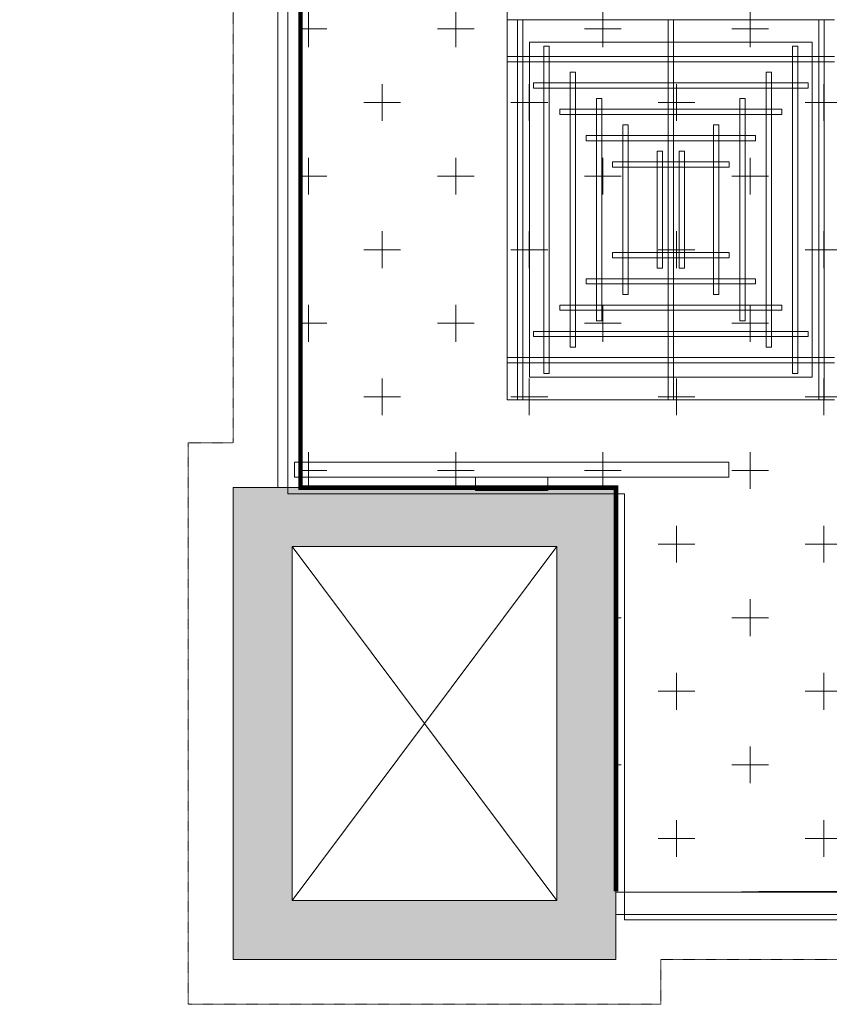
# Model space of a CAD drawing. Header units: millimetres. Extents: x 149250 to 222845, y -30669 to 18303.
# Tile 19 of 36: x 199427 to 202178, y 0 to 3344. Entities that reach past the tile are written whole.
import ezdxf

# ---------------------------------------------------------------- set-up
doc = ezdxf.new("R2010")
doc.units = ezdxf.units.MM
doc.header["$MEASUREMENT"] = 0
doc.linetypes.add('IRISH HOUSE_FF46_HYD AIRPORT_HVAC DUCTING LAYOUT 3$0$( Dashed )', pattern=[0.75, 0.5, -0.25])
doc.layers.get('0').update_dxf_attribs({"lineweight": 5})
for name, color, linetype, lineweight in [('IRISH HOUSE_FF46_HYD AIRPORT_HVAC DUCTING LAYOUT 3$0$00 Structural', 2, 'Continuous', 25), ('IRISH HOUSE_FF46_HYD AIRPORT_HVAC DUCTING LAYOUT 3$0$02 Furniture', 14, 'Continuous', 25), ('IRISH HOUSE_FF46_HYD AIRPORT_HVAC DUCTING LAYOUT 3$0$08_Hatch', 140, 'Continuous', 9), ('IRISH HOUSE_FF46_HYD AIRPORT_HVAC DUCTING LAYOUT 3$0$Ceiling', 14, 'Continuous', 9), ('IRISH HOUSE_FF46_HYD AIRPORT_HVAC DUCTING LAYOUT 3$0$Furniture', 14, 'Continuous', 9), ('IRISH HOUSE_FF46_HYD AIRPORT_HVAC DUCTING LAYOUT 3$0$Grey', 8, 'Continuous', 9)]:
    doc.layers.add(name, color=color, linetype=linetype, lineweight=lineweight)
doc.layers.add('IRISH HOUSE_FF46_HYD AIRPORT_HVAC DUCTING LAYOUT 3$0$03 Partition', color=7, linetype='Continuous', lineweight=25, true_color=0x2776bb)
doc.layers.add('M-MEP-ELPR-EQUIP', color=6, linetype='Continuous', lineweight=20, true_color=0xff00ff)
doc.layers.add('IRISH HOUSE_FF46_HYD AIRPORT_HVAC DUCTING LAYOUT 3$0$Flooring', color=8, linetype='Continuous')
doc.layers.add('IRISH HOUSE_FF46_HYD AIRPORT_HVAC DUCTING LAYOUT 3$0$RCP LAYOUT', color=9, linetype='Continuous', true_color=0x808080)

# ---------------------------------------------------------------- blocks, each defined once
blk = doc.blocks.new('IRISH HOUSE_FF46_HYD AIRPORT_HVAC DUCTING LAYOUT 3$0$IRISH HOUSE-RCP LAYOUT')
at = {"lineweight": 0, "ltscale": 0.25, "true_color": 0x808080}
h = blk.add_hatch(color=8, dxfattribs=at)
h.dxf.hatch_style = 1
h.paths.add_polyline_path([(-194.6342234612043, -7416.676853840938), (-194.6342234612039, -9019.28510885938), (1106.035796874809, -9019.28510885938), (1106.035796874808, -7416.676853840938)])
h.paths.add_polyline_path([(5.79433451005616, -7617.105411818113), (5.794334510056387, -8818.856550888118), (905.607238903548, -8818.856550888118), (905.6072389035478, -7617.105411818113)], flags=16)
h.paths.add_polyline_path([(0.04959664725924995, -919.6118860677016, 1), (0.0495966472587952, 919.6118860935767, 1)])
h = blk.add_hatch(color=8, dxfattribs=at)
h.dxf.hatch_style = 1
h.paths.add_polyline_path([(-194.6342234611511, -7416.676853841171), (-194.6342234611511, -9019.285108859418), (1106.035796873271, -9019.285108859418), (1106.035796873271, -7416.676853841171)])
h.paths.add_polyline_path([(5.794334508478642, -7617.105411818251), (5.794334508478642, -8818.856550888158), (905.6072389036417, -8818.856550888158), (905.6072389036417, -7617.105411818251)], flags=16)
h.paths.add_polyline_path([(919.6614827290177, 1.280568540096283e-08, 1), (-919.5622894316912, 1.280568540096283e-08, 1)])
h = blk.add_hatch(color=8, dxfattribs=at)
h.dxf.hatch_style = 1
h.paths.add_polyline_path([(-194.6342234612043, -7416.676853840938), (-194.6342234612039, -9019.28510885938), (1106.035796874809, -9019.28510885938), (1106.035796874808, -7416.676853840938)])
h.paths.add_polyline_path([(5.79433451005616, -7617.105411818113), (5.794334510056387, -8818.856550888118), (905.607238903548, -8818.856550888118), (905.6072389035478, -7617.105411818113)], flags=16)
h.paths.add_polyline_path([(0.04959664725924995, -919.6118860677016, 1), (0.0495966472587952, 919.6118860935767, 1)])
at = {"color": 8, "lineweight": 0, "ltscale": 0.25, "true_color": 0x808080}
for p, q in [((736.2713682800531, -7118.148972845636), (736.2713682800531, -1954.511336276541)), ((736.2713682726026, -7118.148972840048), (736.2713682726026, -5827.239563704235)), ((736.2713682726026, -5827.239563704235), (1848.549600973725, -5827.239563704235)), ((812.4713682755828, -7041.948972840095), (812.4713682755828, -5903.439563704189)), ((812.4713682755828, -5903.439563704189), (1772.349600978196, -5903.439563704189)), ((1772.349600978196, -5903.439563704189), (1772.349600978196, -7041.948972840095)), ((1772.349600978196, -7041.948972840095), (812.4713682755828, -7041.948972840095)), ((1848.549600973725, -7118.148972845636), (736.2713682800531, -7118.148972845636)), ((1848.549600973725, -7118.148972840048), (736.2713682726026, -7118.148972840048)), ((5.794334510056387, -8818.856550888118), (905.6072389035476, -7617.105411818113)), ((5.79433451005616, -7617.105411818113), (905.6072389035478, -8818.856550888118)), ((5.794334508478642, -8818.856550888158), (905.6072389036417, -7617.105411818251)), ((5.794334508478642, -7617.105411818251), (905.6072389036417, -8818.856550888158)), ((5.794334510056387, -8818.856550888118), (905.6072389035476, -7617.105411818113)), ((5.79433451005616, -7617.105411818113), (905.6072389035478, -8818.856550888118))]:
    blk.add_line(p, q, dxfattribs=at)
at = {"layer": 'IRISH HOUSE_FF46_HYD AIRPORT_HVAC DUCTING LAYOUT 3$0$00 Structural', "color": 8, "lineweight": 0, "ltscale": 0.25, "true_color": 0x808080}
for p, q in [((-194.6342234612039, -9019.28510885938), (-194.6342234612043, -7416.676853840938)), ((-194.6342234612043, -7416.676853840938), (1106.035796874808, -7416.676853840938)), ((-194.6342234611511, -9019.285108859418), (-194.6342234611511, -7416.676853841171)), ((-194.6342234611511, -7416.676853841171), (1106.035796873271, -7416.676853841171)), ((-194.6342234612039, -9019.28510885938), (-194.6342234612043, -7416.676853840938)), ((-194.6342234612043, -7416.676853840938), (1106.035796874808, -7416.676853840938)), ((1106.035796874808, -7416.676853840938), (1106.035796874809, -9019.28510885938)), ((1106.035796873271, -7416.676853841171), (1106.035796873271, -9019.285108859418)), ((1106.035796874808, -7416.676853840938), (1106.035796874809, -9019.28510885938)), ((5.794334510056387, -8818.856550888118), (5.79433451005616, -7617.105411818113)), ((5.79433451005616, -7617.105411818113), (905.6072389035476, -7617.105411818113)), ((5.794334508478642, -8818.856550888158), (5.794334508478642, -7617.105411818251)), ((5.794334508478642, -7617.105411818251), (905.6072389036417, -7617.105411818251)), ((5.794334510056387, -8818.856550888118), (5.79433451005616, -7617.105411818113)), ((5.79433451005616, -7617.105411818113), (905.6072389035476, -7617.105411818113)), ((905.6072389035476, -7617.105411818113), (905.6072389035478, -8818.856550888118)), ((905.6072389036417, -7617.105411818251), (905.6072389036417, -8818.856550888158)), ((905.6072389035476, -7617.105411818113), (905.6072389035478, -8818.856550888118)), ((905.6072389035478, -8818.856550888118), (5.794334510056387, -8818.856550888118)), ((905.6072389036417, -8818.856550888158), (5.794334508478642, -8818.856550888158)), ((905.6072389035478, -8818.856550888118), (5.794334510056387, -8818.856550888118)), ((1106.035796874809, -9019.28510885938), (-194.6342234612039, -9019.28510885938)), ((1106.035796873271, -9019.285108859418), (-194.6342234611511, -9019.285108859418)), ((1106.035796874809, -9019.28510885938), (-194.6342234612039, -9019.28510885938))]:
    blk.add_line(p, q, dxfattribs=at)
at = {"layer": 'IRISH HOUSE_FF46_HYD AIRPORT_HVAC DUCTING LAYOUT 3$0$02 Furniture', "color": 8, "lineweight": 0, "ltscale": 0.25, "true_color": 0x808080}
for p, q in [((1489.177525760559, -7330.372481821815), (14.0115604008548, -7330.372481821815)), ((14.0115604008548, -7330.372481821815), (14.0115604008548, -7381.240273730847)), ((1489.177525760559, -7381.240273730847), (1489.177525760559, -7330.372481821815)), ((14.0115604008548, -7381.240273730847), (1489.177525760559, -7381.240273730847)), ((629.0328587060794, -7381.240273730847), (874.1562274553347, -7381.240273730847)), ((629.0328587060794, -7426.574308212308), (629.0328587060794, -7381.240273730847)), ((874.1562274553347, -7381.240273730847), (874.1562274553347, -7426.574308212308)), ((874.1562274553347, -7426.574308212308), (629.0328587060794, -7426.574308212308))]:
    blk.add_line(p, q, dxfattribs=at)
at = {"layer": 'IRISH HOUSE_FF46_HYD AIRPORT_HVAC DUCTING LAYOUT 3$0$03 Partition', "color": 8, "lineweight": 0, "ltscale": 0.25, "true_color": 0x808080}
for p, q in [((-42.23422351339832, -7416.676853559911), (-42.23422350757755, -5030.716318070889)), ((1106.035796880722, -8866.885108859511), (1106.035796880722, -8866.885108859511)), ((1106.035796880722, -8866.885108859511), (3685.529783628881, -8866.885108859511)), ((3685.529783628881, -8866.885108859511), (1106.035796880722, -8866.885108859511))]:
    blk.add_line(p, q, dxfattribs=at)
at = {"layer": 'IRISH HOUSE_FF46_HYD AIRPORT_HVAC DUCTING LAYOUT 3$0$08_Hatch', "color": 8, "lineweight": 0, "ltscale": 0.25, "true_color": 0x808080}
for p, q in [((1106.035796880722, -8790.65396100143), (3722.437387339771, -8790.65396100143)), ((1106.035796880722, -8866.885108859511), (3722.437387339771, -8866.885108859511))]:
    blk.add_line(p, q, dxfattribs=at)
at = {"layer": 'IRISH HOUSE_FF46_HYD AIRPORT_HVAC DUCTING LAYOUT 3$0$Ceiling', "color": 8, "lineweight": 0, "ltscale": 0.25, "true_color": 0x808080}
for p, q in [((789.8892850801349, -5827.239563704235), (772.0166461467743, -5827.239563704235)), ((772.0166461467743, -5827.239563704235), (772.0166461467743, -7118.148972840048)), ((789.8892850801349, -7118.148972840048), (789.8892850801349, -5827.239563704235)), ((1283.474165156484, -7118.148972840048), (1283.474165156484, -5827.239563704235)), ((1283.474165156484, -5827.239563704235), (1301.346804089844, -5827.239563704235)), ((1301.346804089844, -5827.239563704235), (1301.346804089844, -7118.148972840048)), ((1794.931684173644, -7118.148972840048), (1794.931684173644, -5827.239563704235)), ((1794.931684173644, -5827.239563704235), (1812.804323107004, -5827.239563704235)), ((1812.804323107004, -5827.239563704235), (1812.804323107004, -7118.148972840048)), ((861.3798408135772, -7028.785778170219), (861.3798408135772, -5916.602758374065)), ((861.3798408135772, -5916.602758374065), (879.2524797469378, -5916.602758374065)), ((879.2524797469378, -5916.602758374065), (879.2524797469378, -7028.785778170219)), ((1705.56848949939, -7028.785778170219), (1705.56848949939, -5916.602758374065)), ((1705.56848949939, -5916.602758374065), (1723.441128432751, -5916.602758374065)), ((1723.441128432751, -5916.602758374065), (1723.441128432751, -7028.785778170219)), ((1848.549600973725, -5952.34803624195), (736.2713682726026, -5952.34803624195)), ((736.2713682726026, -5952.34803624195), (736.2713682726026, -5970.22067517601)), ((736.2713682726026, -5970.22067517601), (1848.549600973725, -5970.22067517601)), ((950.7430354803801, -6939.422583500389), (950.7430354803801, -6005.965953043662)), ((950.7430354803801, -6005.965953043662), (968.6156744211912, -6005.965953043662)), ((968.6156744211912, -6005.965953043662), (968.6156744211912, -6939.422583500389)), ((1616.205294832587, -6939.422583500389), (1616.205294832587, -6005.965953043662)), ((1616.205294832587, -6005.965953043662), (1634.077933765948, -6005.965953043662)), ((1634.077933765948, -6005.965953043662), (1634.077933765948, -6939.422583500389)), ((825.634562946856, -6041.71123091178), (825.634562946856, -6059.583869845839)), ((1759.091193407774, -6041.71123091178), (825.634562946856, -6041.71123091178)), ((1759.091193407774, -6059.583869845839), (1759.091193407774, -6041.71123091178)), ((825.634562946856, -6059.583869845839), (1759.091193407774, -6059.583869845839)), ((1040.106230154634, -6850.059388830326), (1040.106230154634, -6095.329147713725)), ((1040.106230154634, -6095.329147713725), (1057.978869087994, -6095.329147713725)), ((1057.978869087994, -6095.329147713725), (1057.978869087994, -6850.059388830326)), ((1526.842100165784, -6850.059388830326), (1526.842100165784, -6095.329147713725)), ((1526.842100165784, -6095.329147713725), (1544.714739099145, -6095.329147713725)), ((1544.714739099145, -6095.329147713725), (1544.714739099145, -6850.059388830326)), ((914.95015116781, -6131.074425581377), (914.95015116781, -6148.947064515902)), ((1669.680392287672, -6131.074425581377), (914.95015116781, -6131.074425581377)), ((914.95015116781, -6148.947064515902), (1669.680392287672, -6148.947064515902)), ((1669.680392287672, -6148.947064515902), (1669.680392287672, -6131.074425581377)), ((1129.469424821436, -6760.696194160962), (1129.469424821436, -6184.692342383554)), ((1129.469424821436, -6184.692342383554), (1147.342063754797, -6184.692342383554)), ((1147.342063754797, -6184.692342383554), (1147.342063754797, -6760.696194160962)), ((1455.256331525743, -6184.692342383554), (1437.383692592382, -6184.692342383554)), ((1437.383692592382, -6184.692342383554), (1437.383692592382, -6760.696194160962)), ((1455.256331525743, -6760.696194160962), (1455.256331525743, -6184.692342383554)), ((1004.360952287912, -6220.437620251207), (1004.360952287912, -6238.310259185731)), ((1580.364804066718, -6220.437620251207), (1004.360952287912, -6220.437620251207)), ((1580.364804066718, -6238.310259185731), (1580.364804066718, -6220.437620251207)), ((1004.360952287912, -6238.310259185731), (1580.364804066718, -6238.310259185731)), ((1245.641577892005, -6671.3329994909), (1245.641577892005, -6274.055537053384)), ((1245.641577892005, -6274.055537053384), (1263.514216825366, -6274.055537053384)), ((1263.514216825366, -6274.055537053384), (1263.514216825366, -6671.3329994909)), ((1339.084178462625, -6274.055537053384), (1321.211539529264, -6274.055537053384)), ((1321.211539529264, -6274.055537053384), (1321.211539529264, -6671.3329994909)), ((1339.084178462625, -6671.3329994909), (1339.084178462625, -6274.055537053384)), ((1093.724146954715, -6309.800814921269), (1093.724146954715, -6327.673453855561)), ((1491.001609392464, -6309.800814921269), (1093.724146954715, -6309.800814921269)), ((1491.001609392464, -6327.673453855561), (1491.001609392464, -6309.800814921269)), ((1093.724146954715, -6327.673453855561), (1491.001609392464, -6327.673453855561)), ((1093.724146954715, -6635.587721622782), (1093.724146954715, -6617.715082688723)), ((1093.724146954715, -6617.715082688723), (1491.001609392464, -6617.715082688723)), ((1491.001609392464, -6617.715082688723), (1491.001609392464, -6635.587721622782)), ((1491.001609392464, -6635.587721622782), (1093.724146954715, -6635.587721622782)), ((1263.514216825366, -6671.3329994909), (1245.641577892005, -6671.3329994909)), ((1321.211539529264, -6671.3329994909), (1339.084178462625, -6671.3329994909)), ((1004.360952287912, -6724.950916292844), (1004.360952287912, -6707.078277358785)), ((1004.360952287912, -6707.078277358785), (1580.364804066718, -6707.078277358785)), ((1580.364804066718, -6707.078277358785), (1580.364804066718, -6724.950916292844)), ((1580.364804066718, -6724.950916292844), (1004.360952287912, -6724.950916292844)), ((1147.342063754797, -6760.696194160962), (1129.469424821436, -6760.696194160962)), ((1437.383692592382, -6760.696194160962), (1455.256331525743, -6760.696194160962)), ((914.9977576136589, -6814.314110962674), (914.9977576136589, -6796.441472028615)), ((914.9977576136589, -6796.441472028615), (1669.727998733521, -6796.441472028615)), ((1669.727998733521, -6814.314110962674), (914.9977576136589, -6814.314110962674)), ((1669.727998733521, -6796.441472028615), (1669.727998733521, -6814.314110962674)), ((1057.978869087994, -6850.059388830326), (1040.106230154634, -6850.059388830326)), ((1544.714739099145, -6850.059388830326), (1526.842100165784, -6850.059388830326)), ((825.634562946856, -6903.677305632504), (825.634562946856, -6885.804666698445)), ((825.634562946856, -6885.804666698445), (1759.091193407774, -6885.804666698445)), ((1759.091193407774, -6885.804666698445), (1759.091193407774, -6903.677305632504)), ((1759.091193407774, -6903.677305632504), (825.634562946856, -6903.677305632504)), ((968.6156744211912, -6939.422583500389), (950.7430354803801, -6939.422583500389)), ((1634.077933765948, -6939.422583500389), (1616.205294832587, -6939.422583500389)), ((736.2713682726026, -6975.167861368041), (1848.549600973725, -6975.167861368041)), ((736.2713682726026, -6993.040500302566), (736.2713682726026, -6975.167861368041)), ((1848.549600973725, -6993.040500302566), (736.2713682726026, -6993.040500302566)), ((879.2524797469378, -7028.785778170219), (861.3798408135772, -7028.785778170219)), ((1723.441128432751, -7028.785778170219), (1705.56848949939, -7028.785778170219)), ((772.0166461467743, -7118.148972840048), (789.8892850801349, -7118.148972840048)), ((1301.346804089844, -7118.148972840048), (1283.474165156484, -7118.148972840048)), ((1812.804323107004, -7118.148972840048), (1794.931684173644, -7118.148972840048))]:
    blk.add_line(p, q, dxfattribs=at)
at = {"layer": 'IRISH HOUSE_FF46_HYD AIRPORT_HVAC DUCTING LAYOUT 3$0$Flooring', "color": 8, "lineweight": 0, "ltscale": 0.25, "true_color": 0x808080}
for p, q in [((-8.287615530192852, -1377.17864318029), (-8.287615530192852, -7437.232331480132)), ((-8.287615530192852, -7437.232331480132), (1134.712384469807, -7437.232331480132)), ((1134.712384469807, -7437.232331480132), (1134.712384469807, -8885.032331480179)), ((1134.712384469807, -8885.032331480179), (11472.34508609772, -8885.032331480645))]:
    blk.add_line(p, q, dxfattribs=at)
at = {"layer": 'IRISH HOUSE_FF46_HYD AIRPORT_HVAC DUCTING LAYOUT 3$0$Furniture', "color": 8, "lineweight": 0, "ltscale": 0.25, "true_color": 0x808080}
for p, q in [((-41.99467802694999, -944.0286941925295), (-42.23422350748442, -7416.6768538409)), ((-42.23422350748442, -7416.6768538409), (-194.6342234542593, -7416.6768538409)), ((-194.6342234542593, -7416.6768538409), (-194.6342234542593, -9019.285108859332)), ((1106.035796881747, -9019.285108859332), (1106.03579688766, -8866.885108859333)), ((1106.03579688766, -8866.885108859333), (11438.3984781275, -8866.885108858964)), ((-194.6342234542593, -9019.285108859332), (1106.035796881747, -9019.285108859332))]:
    blk.add_line(p, q, dxfattribs=at)
at = {"layer": 'IRISH HOUSE_FF46_HYD AIRPORT_HVAC DUCTING LAYOUT 3$0$Grey', "color": 8, "linetype": 'IRISH HOUSE_FF46_HYD AIRPORT_HVAC DUCTING LAYOUT 3$0$( Dashed )', "lineweight": 0, "ltscale": 0.2, "true_color": 0x808080}
for p, q in [((-194.3997104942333, -1080.005901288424), (-194.6285834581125, -7264.2768538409)), ((-194.6285834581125, -7264.2768538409), (-347.0342234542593, -7264.2768538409)), ((-347.0342234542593, -7264.2768538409), (-347.0342234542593, -9171.685108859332)), ((1258.435796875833, -9171.685108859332), (1258.435796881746, -9019.285108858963)), ((1258.435796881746, -9019.285108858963), (11438.3984781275, -9019.285108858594)), ((-347.0342234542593, -9171.685108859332), (1258.435796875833, -9171.685108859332))]:
    blk.add_line(p, q, dxfattribs=at)
at = {"layer": 'IRISH HOUSE_FF46_HYD AIRPORT_HVAC DUCTING LAYOUT 3$0$Grey', "color": 8, "lineweight": 0, "ltscale": 0.25, "true_color": 0x808080}
for p, q in [((-42.23422349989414, -5030.716318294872), (-42.23422349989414, -7416.676853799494)), ((33.96577650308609, -7416.676853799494), (33.96577650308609, -5030.716318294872)), ((-42.23422349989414, -7416.676853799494), (33.96577650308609, -7416.676853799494)), ((1106.035796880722, -8790.685108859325), (1106.035796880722, -8866.885108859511)), ((3722.437387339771, -8790.685108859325), (1106.035796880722, -8790.685108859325)), ((1106.035796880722, -8866.885108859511), (3722.437387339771, -8866.885108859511))]:
    blk.add_line(p, q, dxfattribs=at)
blk = doc.blocks.new('IRISH HOUSE_FF46_HYD AIRPORT_HVAC DUCTING LAYOUT 3')
at = {"layer": 'IRISH HOUSE_FF46_HYD AIRPORT_HVAC DUCTING LAYOUT 3$0$RCP LAYOUT', "lineweight": 0}
blk.add_blockref('IRISH HOUSE_FF46_HYD AIRPORT_HVAC DUCTING LAYOUT 3$0$IRISH HOUSE-RCP LAYOUT', (0, 0), dxfattribs=at)

msp = doc.modelspace()

# ---------------------------------------------------------------- hatches: boundary and pattern name
at = {"lineweight": 0, "true_color": 0x0000ff}
h = msp.add_hatch(dxfattribs=at)
h.set_pattern_fill('CROSS', color=5, scale=1000)
h.set_pattern_definition([(0, (215845.9740024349, 40813.00017321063), (250, 250), [125, -375]), (90, (215908.4740024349, 40750.50017321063), (-250, 250), [125, -375])])
h.paths.add_polyline_path([(201453.0700203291, 1755.008255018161), (201453.0700203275, 381.0000000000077), (207677.4957555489, 381.0501407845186, 1.063164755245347), (200381.0280056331, 7191.875161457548), (200380.9999999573, 1755.008255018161)])

# ---------------------------------------------------------------- linework, layer by layer
at = {"color": 5, "true_color": 0x0000ff, "const_width": 15}
msp.add_lwpolyline([(207677.4957555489, 381.0501407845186), (201453.0700203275, 381.0000000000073), (201453.0700203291, 1755.008255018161), (200380.9999999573, 1755.008255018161), (200381.0280056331, 7191.875161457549, -1.063164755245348)], format="xyb", close=True, dxfattribs=at)

# ---------------------------------------------------------------- block references
at = {"layer": 'M-MEP-ELPR-EQUIP'}
msp.add_blockref('IRISH HOUSE_FF46_HYD AIRPORT_HVAC DUCTING LAYOUT 3', (200347.0342234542, 9171.685108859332), dxfattribs=at)

doc.saveas('drawing.dxf')
